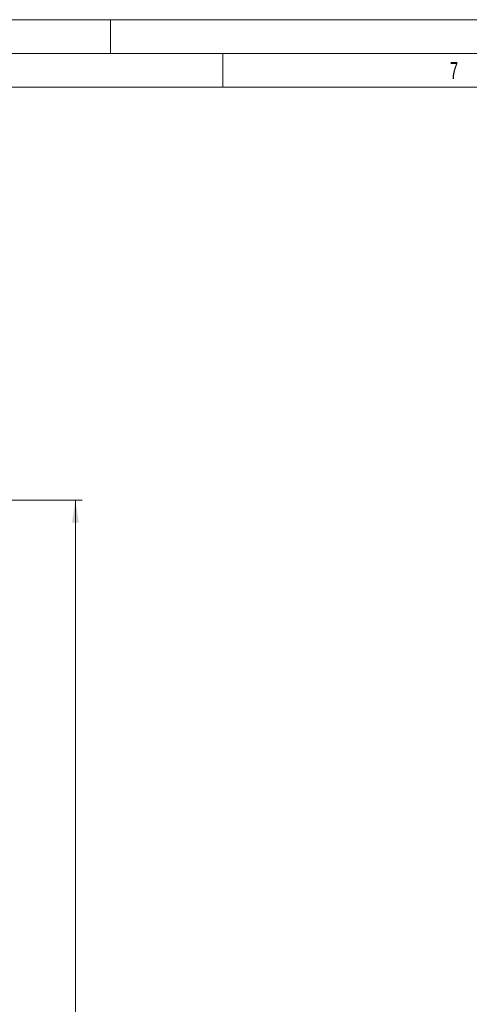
# Model space of a CAD drawing. Header units: millimetres. Extents: x 0 to 4205, y 0 to 2970.
# Tile 45 of 87: x 1610 to 1943, y 2242 to 2970. Entities that reach past the tile are written whole.
import ezdxf

# ---------------------------------------------------------------- set-up
doc = ezdxf.new("R2010")
doc.units = ezdxf.units.MM
doc.header["$LTSCALE"] = 5
doc.styles.add('SLDTEXTSTYLE0', font='TXT', dxfattribs={"width": 0.605})
doc.styles.add('SLDTEXTSTYLE1', font='TXT', dxfattribs={"width": 0.638186})
doc.dimstyles.new('SLDDIMSTYLE0', dxfattribs={"dimtxt": 12.841593, "dimasz": 16.5, "dimexe": 0, "dimexo": 0.0625, "dimgap": 3.210398, "dimtad": 1, "dimdec": 0, "dimrnd": 1e-09, "dimzin": 12, "dimdsep": 46, "dimtxsty": 'SLDTEXTSTYLE0', "dimsah": 1, "dimcen": 0.09, "dimadec": 0, "dimazin": 3, "dimtfac": 1, "dimtdec": 1, "dimtofl": 0, "dimtmove": 0, "dimatfit": 3, "dimfxl": 0, "dimfrac": 2, "dimtolj": 1, "dimtzin": 12, "dimarcsym": 0})

# ---------------------------------------------------------------- blocks, each defined once
blk = doc.blocks.new('_D_13')
at = {"color": 7, "linetype": 'Continuous', "lineweight": 0}
for p, q in [((1356.29, 2614.67), (1656.46, 2614.67)), ((1651.46, 2614.67), (1651.46, 1676.69)), ((1628.8, 2162.83), (1628.8, 2167.24)), ((1628.8, 2167.24), (1648.52, 2167.24)), ((1648.52, 2167.24), (1648.52, 2162.83)), ((1628.8, 2128.53), (1628.8, 2124.12)), ((1648.52, 2124.12), (1648.52, 2128.53)), ((1628.8, 2124.12), (1648.52, 2124.12)), ((1546.31, 1676.69), (1656.46, 1676.69))]:
    blk.add_line(p, q, dxfattribs=at)
at = {"color": 7, "linetype": 'Continuous', "lineweight": 18}
for points in [[(1651.46, 2614.67), (1648.96, 2598.17), (1653.96, 2598.17)], [(1651.46, 1676.69), (1653.96, 1693.19), (1648.96, 1693.19)]]:
    blk.add_solid(points, dxfattribs=at)
at = {"color": 7, "linetype": 'Continuous', "lineweight": 18, "char_height": 13.229, "attachment_point": 1, "rotation": 90, "style": 'SLDTEXTSTYLE0'}
for s, insert in [('36,9', (1631.47, 2128.53)), ('938', (1608.81, 2130.98))]:
    blk.add_mtext(s, dxfattribs=dict(at, insert=insert))

msp = doc.modelspace()

# ---------------------------------------------------------------- linework, layer by layer
at = {"color": 7, "linetype": 'Continuous', "lineweight": 18}
for p, q in [((4205, 2970), (0, 2970)), ((1677.5, 2970), (1677.5, 2945)), ((4180, 2945), (25, 2945)), ((1760.42, 2945), (1760.42, 2920)), ((1760.42, 2920), (1418.33, 2920)), ((2102.5, 2920), (1760.42, 2920))]:
    msp.add_line(p, q, dxfattribs=at)

# ---------------------------------------------------------------- texts
at = {"color": 7, "linetype": 'Continuous', "lineweight": 0, "insert": (1931.37, 2938.67), "char_height": 12.5, "attachment_point": 2, "style": 'SLDTEXTSTYLE1'}
msp.add_mtext('7', dxfattribs=at)

# ---------------------------------------------------------------- dimensions: what is measured, and where the dimension line sits
at = {"color": 7, "linetype": 'Continuous', "lineweight": 18}
dim = msp.add_linear_dim(base=(1651.46, 1676.69), p1=(1356.29, 2614.67), p2=(1546.31, 1676.69), angle=90, dimstyle='SLDDIMSTYLE0', dxfattribs=at)
dim.commit()
dim.dimension.update_dxf_attribs({"geometry": '_D_13', "text_midpoint": (1651.46, 2145.68), "dimtype": 160})

doc.saveas('drawing.dxf')
